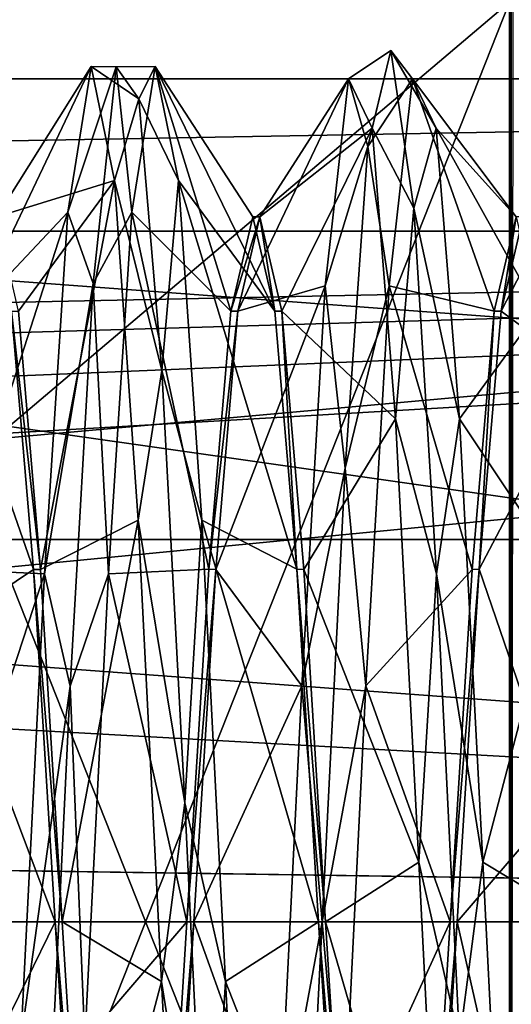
# Model space of a CAD drawing. Header units: millimetres. Extents: x -125 to 171, y -35 to 1363.
# Tile 157 of 256: x 151.66 to 154, y -0.39 to 4.29. Entities that reach past the tile are written whole.
import ezdxf

# ---------------------------------------------------------------- set-up
doc = ezdxf.new("R2010")
doc.units = ezdxf.units.MM
doc.header["$LTSCALE"] = 65.185185
for name, color, linetype in [('1014', 7, 'CONTINUOUS'), ('1015', 7, 'CONTINUOUS'), ('1031', 7, 'CONTINUOUS'), ('1032', 7, 'CONTINUOUS'), ('1033', 7, 'CONTINUOUS'), ('729', 7, 'CONTINUOUS'), ('730', 7, 'CONTINUOUS'), ('734', 7, 'CONTINUOUS'), ('753', 7, 'CONTINUOUS'), ('754', 7, 'CONTINUOUS'), ('779', 7, 'CONTINUOUS'), ('780', 7, 'CONTINUOUS'), ('781', 7, 'CONTINUOUS'), ('814', 7, 'CONTINUOUS'), ('822', 7, 'CONTINUOUS'), ('909', 7, 'CONTINUOUS'), ('918', 7, 'CONTINUOUS')]:
    doc.layers.add(name, color=color, linetype=linetype)

msp = doc.modelspace()

# ---------------------------------------------------------------- linework, layer by layer
at = {"layer": '1014', "linetype": 'CONTINUOUS'}
for points in [[(151.8666, 0, 3.35), (151.9707, -1.6749, 2.9013), (151.8334, 0, 3.35), (151.8666, 0, 3.35)], [(151.9707, -1.6749, 2.9013), (151.9376, -1.675, 2.9012), (151.8334, 0, 3.35), (151.9707, -1.6749, 2.9013)], [(152.3874, -1.6749, -2.9012), (152.4916, 0, -3.35), (152.3542, -1.6749, -2.9012), (152.3874, -1.6749, -2.9012)], [(152.4916, 0, -3.35), (152.4584, 0, -3.35), (152.3542, -1.6749, -2.9012), (152.4916, 0, -3.35)]]:
    msp.add_3dface(points, dxfattribs=at)
at = {"layer": '1015', "linetype": 'CONTINUOUS'}
for points in [[(153.1166, 0, 3.35), (153.2208, -1.675, 2.9012), (153.0834, 0, 3.35), (153.1166, 0, 3.35)], [(153.2208, -1.675, 2.9012), (153.1876, -1.675, 2.9012), (153.0834, 0, 3.35), (153.2208, -1.675, 2.9012)], [(153.6374, -1.6749, -2.9013), (153.7416, 0, -3.35), (153.6042, -1.675, -2.9012), (153.6374, -1.6749, -2.9013)], [(153.7416, 0, -3.35), (153.7084, 0, -3.35), (153.6042, -1.675, -2.9012), (153.7416, 0, -3.35)]]:
    msp.add_3dface(points, dxfattribs=at)
at = {"layer": '1031', "linetype": 'CONTINUOUS'}
for points in [[(151.6582, 2.9013, 1.6748), (151.7624, 1.6749, 2.9012), (151.6251, 2.9012, 1.6749), (151.6582, 2.9013, 1.6748)], [(151.7624, 1.6749, 2.9012), (151.7292, 1.6749, 2.9012), (151.6251, 2.9012, 1.6749), (151.7624, 1.6749, 2.9012)], [(151.7624, 1.6749, 2.9012), (151.8666, 0, 3.35), (151.7292, 1.6749, 2.9012), (151.7624, 1.6749, 2.9012)], [(151.8666, 0, 3.35), (151.8334, 0, 3.35), (151.7292, 1.6749, 2.9012), (151.8666, 0, 3.35)]]:
    msp.add_3dface(points, dxfattribs=at)
at = {"layer": '1032', "linetype": 'CONTINUOUS'}
for points in [[(152.6999, 2.9012, -1.6749), (152.8041, 3.35, 0.0001), (152.6667, 2.9013, -1.6749), (152.6999, 2.9012, -1.6749)], [(152.8041, 3.35, 0.0001), (152.7709, 3.35, 0), (152.6667, 2.9013, -1.6749), (152.8041, 3.35, 0.0001)], [(152.8041, 3.35, 0.0001), (152.8751, 2.9013, 1.6749), (152.7709, 3.35, 0), (152.8041, 3.35, 0.0001)], [(152.8041, 3.35, 0.0001), (152.9083, 2.9012, 1.675), (152.8751, 2.9013, 1.6749), (152.8041, 3.35, 0.0001)], [(152.6999, 2.9012, -1.6749), (152.6667, 2.9013, -1.6749), (152.5626, 1.675, -2.9012), (152.6999, 2.9012, -1.6749)], [(152.5958, 1.6749, -2.9012), (152.6999, 2.9012, -1.6749), (152.5626, 1.675, -2.9012), (152.5958, 1.6749, -2.9012)], [(152.9083, 2.9012, 1.675), (152.9792, 1.675, 2.9012), (152.8751, 2.9013, 1.6749), (152.9083, 2.9012, 1.675)], [(152.9083, 2.9012, 1.675), (153.0124, 1.6749, 2.9013), (152.9792, 1.675, 2.9012), (152.9083, 2.9012, 1.675)], [(152.5958, 1.6749, -2.9012), (152.5626, 1.675, -2.9012), (152.4584, 0, -3.35), (152.5958, 1.6749, -2.9012)], [(152.4916, 0, -3.35), (152.5958, 1.6749, -2.9012), (152.4584, 0, -3.35), (152.4916, 0, -3.35)], [(153.0124, 1.6749, 2.9013), (153.1166, 0, 3.35), (152.9792, 1.675, 2.9012), (153.0124, 1.6749, 2.9013)], [(153.1166, 0, 3.35), (153.0834, 0, 3.35), (152.9792, 1.675, 2.9012), (153.1166, 0, 3.35)]]:
    msp.add_3dface(points, dxfattribs=at)
at = {"layer": '1033', "linetype": 'CONTINUOUS'}
for points in [[(153.9499, 2.9013, -1.6748), (154.0209, 3.35, 0), (153.9167, 2.9013, -1.6749), (153.9499, 2.9013, -1.6748)], [(153.9499, 2.9013, -1.6748), (154.0541, 3.35, 0.0002), (154.0209, 3.35, 0), (153.9499, 2.9013, -1.6748)], [(153.8458, 1.675, -2.9012), (153.9167, 2.9013, -1.6749), (153.8126, 1.6749, -2.9012), (153.8458, 1.675, -2.9012)], [(153.8458, 1.675, -2.9012), (153.9499, 2.9013, -1.6748), (153.9167, 2.9013, -1.6749), (153.8458, 1.675, -2.9012)], [(153.7416, 0, -3.35), (153.8458, 1.675, -2.9012), (153.7084, 0, -3.35), (153.7416, 0, -3.35)], [(153.8458, 1.675, -2.9012), (153.8126, 1.6749, -2.9012), (153.7084, 0, -3.35), (153.8458, 1.675, -2.9012)]]:
    msp.add_3dface(points, dxfattribs=at)
at = {"layer": '729', "linetype": 'CONTINUOUS'}
for points in [[(168.1, 6.9259, 19.0288), (168.1, 0, 20.25), (119.6, 6.9259, 19.0288), (168.1, 6.9259, 19.0288)], [(119.6, 6.9259, 19.0288), (168.1, 0, 20.25), (132.1, 2.671, 20.0731), (119.6, 6.9259, 19.0288)], [(132.1, 2.671, 20.0731), (168.1, 0, 20.25), (133.5094, 1.9229, 20.1585), (132.1, 2.671, 20.0731)], [(133.5094, 1.9229, 20.1585), (168.1, 0, 20.25), (134.2558, 0.5, 20.2438), (133.5094, 1.9229, 20.1585)], [(134.2558, 0.5, 20.2438), (168.1, 0, 20.25), (134.1515, 0.5, 20.2438), (134.2558, 0.5, 20.2438)], [(134.1515, 0.5, 20.2438), (168.1, 0, 20.25), (134.2, 0, 20.25), (134.1515, 0.5, 20.2438)], [(168.1, 0, 20.25), (168.1, -6.9259, 19.0288), (134.2, 0, 20.25), (168.1, 0, 20.25)], [(134.2, 0, 20.25), (168.1, -6.9259, 19.0288), (134.2558, -0.5, 20.2438), (134.2, 0, 20.25)]]:
    msp.add_3dface(points, dxfattribs=at)
at = {"layer": '730', "linetype": 'CONTINUOUS'}
for points in [[(168.1, 3.2821, 9.7103), (127.6, 3.2821, 9.7103), (131.6, 2.5323, 9.9323), (168.1, 3.2821, 9.7103)], [(132.9029, 2.25, 10), (168.1, 3.2821, 9.7103), (131.6, 2.5323, 9.9323), (132.9029, 2.25, 10)], [(133.444, 1.8329, 10.0848), (168.1, 3.2821, 9.7103), (132.9029, 2.25, 10), (133.444, 1.8329, 10.0848)], [(133.8577, 1.2895, 10.1686), (168.1, 3.2821, 9.7103), (133.444, 1.8329, 10.0848), (133.8577, 1.2895, 10.1686)], [(134.2, 0, 10.25), (168.1, 3.2821, 9.7103), (133.8577, 1.2895, 10.1686), (134.2, 0, 10.25)], [(168.1, 0, 10.25), (168.1, 3.2821, 9.7103), (134.2, 0, 10.25), (168.1, 0, 10.25)], [(168.1, -3.2821, 9.7103), (168.1, 0, 10.25), (127.6, -3.2821, 9.7103), (168.1, -3.2821, 9.7103)], [(127.6, -3.2821, 9.7103), (168.1, 0, 10.25), (131.6, -2.5323, 9.9323), (127.6, -3.2821, 9.7103)], [(131.6, -2.5323, 9.9323), (168.1, 0, 10.25), (132.2708, -2.4605, 9.9503), (131.6, -2.5323, 9.9323)], [(132.2708, -2.4605, 9.9503), (168.1, 0, 10.25), (132.9029, -2.25, 10), (132.2708, -2.4605, 9.9503)], [(132.9029, -2.25, 10), (168.1, 0, 10.25), (133.444, -1.8329, 10.0848), (132.9029, -2.25, 10)], [(133.444, -1.8329, 10.0848), (168.1, 0, 10.25), (133.8577, -1.2895, 10.1686), (133.444, -1.8329, 10.0848)], [(133.8577, -1.2895, 10.1686), (168.1, 0, 10.25), (134.2, 0, 10.25), (133.8577, -1.2895, 10.1686)]]:
    msp.add_3dface(points, dxfattribs=at)
at = {"layer": '734', "linetype": 'CONTINUOUS'}
for points in [[(168.1, 10.8232, -17.115), (125.6246, 5.9594, -19.3532), (168.1, 3.7835, -19.8934), (168.1, 10.8232, -17.115)], [(125.6246, 5.9594, -19.3532), (126.0427, 0, -20.25), (168.1, 3.7835, -19.8934), (125.6246, 5.9594, -19.3532)], [(168.1, 3.7835, -19.8934), (126.0427, 0, -20.25), (168.1, -3.7835, -19.8934), (168.1, 3.7835, -19.8934)], [(126.0427, 0, -20.25), (125.6246, -5.9594, -19.3532), (168.1, -3.7835, -19.8934), (126.0427, 0, -20.25)]]:
    msp.add_3dface(points, dxfattribs=at)
at = {"layer": '753', "linetype": 'CONTINUOUS'}
for points in [[(124.1, 1.8174, -8.0473), (124.1, 5.0999, -6.4849), (168.1, 1.8175, -8.0473), (124.1, 1.8174, -8.0473)], [(124.1, 5.0999, -6.4849), (168.1, 5.0998, -6.4849), (168.1, 1.8175, -8.0473), (124.1, 5.0999, -6.4849)], [(124.1, 1.8174, -8.0473), (168.1, 1.8175, -8.0473), (168.1, -1.8175, -8.0473), (124.1, 1.8174, -8.0473)], [(124.1, -1.8174, -8.0473), (124.1, 1.8174, -8.0473), (168.1, -1.8175, -8.0473), (124.1, -1.8174, -8.0473)]]:
    msp.add_3dface(points, dxfattribs=at)
at = {"layer": '754', "linetype": 'CONTINUOUS'}
for points in [[(168.1, 4.0058, 7.8442), (168.1, 5.303, 6.3199), (127.6, 4.0058, 7.8442), (168.1, 4.0058, 7.8442)], [(168.1, 5.303, 6.3199), (127.6, 5.303, 6.3199), (127.6, 4.0058, 7.8442), (168.1, 5.303, 6.3199)], [(127.6, 3.2821, 9.7103), (168.1, 3.2821, 9.7103), (168.1, 4.0058, 7.8442), (127.6, 3.2821, 9.7103)], [(127.6, 3.2821, 9.7103), (168.1, 4.0058, 7.8442), (127.6, 4.0058, 7.8442), (127.6, 3.2821, 9.7103)]]:
    msp.add_3dface(points, dxfattribs=at)
at = {"layer": '779', "linetype": 'CONTINUOUS'}
for points in [[(153.3174, 3.6847, -1.9093), (153.4261, 4.1403, 0.2832), (153.226, 4.0049, -0.7062), (153.3174, 3.6847, -1.9093)], [(153.226, 4.0049, -0.7062), (153.4261, 4.1403, 0.2832), (153.3371, 3.7706, 1.5234), (153.226, 4.0049, -0.7062)], [(153.4261, 4.1403, 0.2832), (153.3174, 3.6847, -1.9093), (153.5296, 4.0049, -0.7062), (153.4261, 4.1403, 0.2832)], [(153.4261, 4.1403, 0.2832), (153.5348, 3.3904, 2.3932), (153.3371, 3.7706, 1.5234), (153.4261, 4.1403, 0.2832)], [(153.5348, 3.3904, 2.3932), (153.4261, 4.1403, 0.2832), (153.6407, 3.7706, 1.5234), (153.5348, 3.3904, 2.3932)], [(153.6407, 3.7706, 1.5234), (153.4261, 4.1403, 0.2832), (153.5296, 4.0049, -0.7062), (153.6407, 3.7706, 1.5234)], [(151.8926, 3.3715, -2.2741), (152.1217, 4.0632, -0.8443), (152.0037, 4.0642, -0.1419), (151.8926, 3.3715, -2.2741)], [(152.013, 3.033, -2.8326), (152.1217, 4.0632, -0.8443), (151.8926, 3.3715, -2.2741), (152.013, 3.033, -2.8326)], [(152.1217, 4.0632, -0.8443), (152.2304, 3.9104, 1.3898), (152.0037, 4.0642, -0.1419), (152.1217, 4.0632, -0.8443)], [(152.0037, 4.0642, -0.1419), (152.2304, 3.9104, 1.3898), (152.1149, 3.5219, 2.0334), (152.0037, 4.0642, -0.1419)], [(152.1217, 4.0632, -0.8443), (152.013, 3.033, -2.8326), (152.1963, 3.3715, -2.2741), (152.1217, 4.0632, -0.8443)], [(152.2304, 3.9104, 1.3898), (152.1217, 4.0632, -0.8443), (152.3074, 4.0642, -0.1419), (152.2304, 3.9104, 1.3898)], [(152.3074, 4.0642, -0.1419), (152.1217, 4.0632, -0.8443), (152.1963, 3.3715, -2.2741), (152.3074, 4.0642, -0.1419)], [(152.4185, 3.5219, 2.0334), (152.2304, 3.9104, 1.3898), (152.3074, 4.0642, -0.1419), (152.4185, 3.5219, 2.0334)], [(153.1149, 3.0222, -2.7212), (153.3174, 3.6847, -1.9093), (153.226, 4.0049, -0.7062), (153.1149, 3.0222, -2.7212)], [(153.5296, 4.0049, -0.7062), (153.3174, 3.6847, -1.9093), (153.4185, 3.0222, -2.7212), (153.5296, 4.0049, -0.7062)], [(152.2304, 3.9104, 1.3898), (152.3391, 2.619, 3.2192), (152.1149, 3.5219, 2.0334), (152.2304, 3.9104, 1.3898)], [(152.3391, 2.619, 3.2192), (152.2304, 3.9104, 1.3898), (152.4185, 3.5219, 2.0334), (152.3391, 2.619, 3.2192)], [(153.3371, 3.7706, 1.5234), (153.5348, 3.3904, 2.3932), (153.4482, 2.3904, 3.29), (153.3371, 3.7706, 1.5234)], [(153.7518, 2.3904, 3.29), (153.5348, 3.3904, 2.3932), (153.6407, 3.7706, 1.5234), (153.7518, 2.3904, 3.29)], [(153.2087, 2.1563, -3.5458), (153.3174, 3.6847, -1.9093), (153.1149, 3.0222, -2.7212), (153.2087, 2.1563, -3.5458)], [(153.3174, 3.6847, -1.9093), (153.2087, 2.1563, -3.5458), (153.4185, 3.0222, -2.7212), (153.3174, 3.6847, -1.9093)], [(152.1149, 3.5219, 2.0334), (152.3391, 2.619, 3.2192), (152.226, 1.9092, 3.5907), (152.1149, 3.5219, 2.0334)], [(152.5296, 1.9092, 3.5907), (152.3391, 2.619, 3.2192), (152.4185, 3.5219, 2.0334), (152.5296, 1.9092, 3.5907)], [(151.7815, 1.6541, -3.7151), (152.013, 3.033, -2.8326), (151.8926, 3.3715, -2.2741), (151.7815, 1.6541, -3.7151)], [(152.1963, 3.3715, -2.2741), (152.013, 3.033, -2.8326), (152.0851, 1.6541, -3.7151), (152.1963, 3.3715, -2.2741)], [(153.5348, 3.3904, 2.3932), (153.6435, 1.6534, 3.8064), (153.4482, 2.3904, 3.29), (153.5348, 3.3904, 2.3932)], [(153.6435, 1.6534, 3.8064), (153.5348, 3.3904, 2.3932), (153.7518, 2.3904, 3.29), (153.6435, 1.6534, 3.8064)], [(151.9043, 1.1197, -3.9961), (152.013, 3.033, -2.8326), (151.7815, 1.6541, -3.7151), (151.9043, 1.1197, -3.9961)], [(152.013, 3.033, -2.8326), (151.9043, 1.1197, -3.9961), (152.0851, 1.6541, -3.7151), (152.013, 3.033, -2.8326)], [(153.0037, 1.1209, -3.9092), (153.2087, 2.1563, -3.5458), (153.1149, 3.0222, -2.7212), (153.0037, 1.1209, -3.9092)], [(153.4185, 3.0222, -2.7212), (153.2087, 2.1563, -3.5458), (153.3074, 1.1209, -3.9092), (153.4185, 3.0222, -2.7212)], [(152.3391, 2.619, 3.2192), (152.4478, 0.5651, 4.1113), (152.226, 1.9092, 3.5907), (152.3391, 2.619, 3.2192)], [(152.4478, 0.5651, 4.1113), (152.3391, 2.619, 3.2192), (152.5296, 1.9092, 3.5907), (152.4478, 0.5651, 4.1113)], [(153.4482, 2.3904, 3.29), (153.6435, 1.6534, 3.8064), (153.5593, 0.2837, 4.0568), (153.4482, 2.3904, 3.29)], [(153.8629, 0.2837, 4.0568), (153.6435, 1.6534, 3.8064), (153.7518, 2.3904, 3.29), (153.8629, 0.2837, 4.0568)], [(153.1, 0, -4.15), (153.2087, 2.1563, -3.5458), (153.0037, 1.1209, -3.9092), (153.1, 0, -4.15)], [(153.2087, 2.1563, -3.5458), (153.1, 0, -4.15), (153.3074, 1.1209, -3.9092), (153.2087, 2.1563, -3.5458)], [(152.226, 1.9092, 3.5907), (152.4478, 0.5651, 4.1113), (152.3371, -0.2837, 4.0568), (152.226, 1.9092, 3.5907)], [(152.6407, -0.2837, 4.0568), (152.4478, 0.5651, 4.1113), (152.5296, 1.9092, 3.5907), (152.6407, -0.2837, 4.0568)], [(151.6704, -0.566, -4.0271), (151.9043, 1.1197, -3.9961), (151.7815, 1.6541, -3.7151), (151.6704, -0.566, -4.0271)], [(152.0851, 1.6541, -3.7151), (151.9043, 1.1197, -3.9961), (151.974, -0.566, -4.0271), (152.0851, 1.6541, -3.7151)], [(153.6435, 1.6534, 3.8064), (153.7522, -0.5651, 4.1113), (153.5593, 0.2837, 4.0568), (153.6435, 1.6534, 3.8064)], [(153.7522, -0.5651, 4.1113), (153.6435, 1.6534, 3.8064), (153.8629, 0.2837, 4.0568), (153.7522, -0.5651, 4.1113)], [(151.7957, -1.1197, -3.9961), (151.9043, 1.1197, -3.9961), (151.6704, -0.566, -4.0271), (151.7957, -1.1197, -3.9961)], [(151.9043, 1.1197, -3.9961), (151.7957, -1.1197, -3.9961), (151.974, -0.566, -4.0271), (151.9043, 1.1197, -3.9961)], [(152.8926, -1.1209, -3.9092), (153.1, 0, -4.15), (153.0037, 1.1209, -3.9092), (152.8926, -1.1209, -3.9092)], [(153.3074, 1.1209, -3.9092), (153.1, 0, -4.15), (153.1963, -1.1209, -3.9092), (153.3074, 1.1209, -3.9092)], [(152.4478, 0.5651, 4.1113), (152.5565, -1.6534, 3.8064), (152.3371, -0.2837, 4.0568), (152.4478, 0.5651, 4.1113)], [(152.5565, -1.6534, 3.8064), (152.4478, 0.5651, 4.1113), (152.6407, -0.2837, 4.0568), (152.5565, -1.6534, 3.8064)], [(153.5593, 0.2837, 4.0568), (153.7522, -0.5651, 4.1113), (153.6704, -1.9092, 3.5907), (153.5593, 0.2837, 4.0568)], [(153.974, -1.9092, 3.5907), (153.7522, -0.5651, 4.1113), (153.8629, 0.2837, 4.0568), (153.974, -1.9092, 3.5907)], [(152.9913, -2.1563, -3.5458), (153.1, 0, -4.15), (152.8926, -1.1209, -3.9092), (152.9913, -2.1563, -3.5458)], [(153.1, 0, -4.15), (152.9913, -2.1563, -3.5458), (153.1963, -1.1209, -3.9092), (153.1, 0, -4.15)], [(152.3371, -0.2837, 4.0568), (152.5565, -1.6534, 3.8064), (152.4482, -2.3904, 3.29), (152.3371, -0.2837, 4.0568)], [(152.7518, -2.3904, 3.29), (152.5565, -1.6534, 3.8064), (152.6407, -0.2837, 4.0568), (152.7518, -2.3904, 3.29)]]:
    msp.add_3dface(points, dxfattribs=at)
at = {"layer": '780', "linetype": 'CONTINUOUS'}
for points in [[(151.8926, 3.3715, -2.2741), (152.0037, 4.0642, -0.1419), (151.4499, 2.9012, -1.675), (151.8926, 3.3715, -2.2741)], [(151.4499, 2.9012, -1.675), (152.0037, 4.0642, -0.1419), (151.5541, 3.35, -0.0002), (151.4499, 2.9012, -1.675)], [(152.0037, 4.0642, -0.1419), (152.1149, 3.5219, 2.0334), (151.5541, 3.35, -0.0002), (152.0037, 4.0642, -0.1419)], [(153.1149, 3.0222, -2.7212), (153.226, 4.0049, -0.7062), (152.6999, 2.9012, -1.6749), (153.1149, 3.0222, -2.7212)], [(152.6999, 2.9012, -1.6749), (153.226, 4.0049, -0.7062), (152.8041, 3.35, 0.0001), (152.6999, 2.9012, -1.6749)], [(153.226, 4.0049, -0.7062), (153.3371, 3.7706, 1.5234), (152.8041, 3.35, 0.0001), (153.226, 4.0049, -0.7062)], [(154.3371, 2.614, -3.1153), (154.4482, 3.8677, -1.2567), (153.9499, 2.9013, -1.6748), (154.3371, 2.614, -3.1153)], [(153.9499, 2.9013, -1.6748), (154.4482, 3.8677, -1.2567), (154.0541, 3.35, 0.0002), (153.9499, 2.9013, -1.6748)], [(152.8041, 3.35, 0.0001), (153.3371, 3.7706, 1.5234), (152.9083, 2.9012, 1.675), (152.8041, 3.35, 0.0001)], [(153.3371, 3.7706, 1.5234), (153.4482, 2.3904, 3.29), (152.9083, 2.9012, 1.675), (153.3371, 3.7706, 1.5234)], [(151.5541, 3.35, -0.0002), (152.1149, 3.5219, 2.0334), (151.6582, 2.9013, 1.6748), (151.5541, 3.35, -0.0002)], [(151.6582, 2.9013, 1.6748), (152.1149, 3.5219, 2.0334), (151.7624, 1.6749, 2.9012), (151.6582, 2.9013, 1.6748)], [(152.1149, 3.5219, 2.0334), (152.226, 1.9092, 3.5907), (151.7624, 1.6749, 2.9012), (152.1149, 3.5219, 2.0334)], [(151.7815, 1.6541, -3.7151), (151.8926, 3.3715, -2.2741), (151.3457, 1.6749, -2.9013), (151.7815, 1.6541, -3.7151)], [(151.3457, 1.6749, -2.9013), (151.8926, 3.3715, -2.2741), (151.4499, 2.9012, -1.675), (151.3457, 1.6749, -2.9013)], [(153.0037, 1.1209, -3.9092), (153.1149, 3.0222, -2.7212), (152.5958, 1.6749, -2.9012), (153.0037, 1.1209, -3.9092)], [(152.5958, 1.6749, -2.9012), (153.1149, 3.0222, -2.7212), (152.6999, 2.9012, -1.6749), (152.5958, 1.6749, -2.9012)], [(152.9083, 2.9012, 1.675), (153.4482, 2.3904, 3.29), (153.0124, 1.6749, 2.9013), (152.9083, 2.9012, 1.675)], [(153.8458, 1.675, -2.9012), (154.3371, 2.614, -3.1153), (153.9499, 2.9013, -1.6748), (153.8458, 1.675, -2.9012)], [(154.226, 0.566, -4.0271), (154.3371, 2.614, -3.1153), (153.8458, 1.675, -2.9012), (154.226, 0.566, -4.0271)], [(153.4482, 2.3904, 3.29), (153.5593, 0.2837, 4.0568), (153.0124, 1.6749, 2.9013), (153.4482, 2.3904, 3.29)], [(151.7624, 1.6749, 2.9012), (152.226, 1.9092, 3.5907), (151.8666, 0, 3.35), (151.7624, 1.6749, 2.9012)], [(152.226, 1.9092, 3.5907), (152.3371, -0.2837, 4.0568), (151.8666, 0, 3.35), (152.226, 1.9092, 3.5907)], [(151.2416, 0, -3.35), (151.7815, 1.6541, -3.7151), (151.3457, 1.6749, -2.9013), (151.2416, 0, -3.35)], [(151.6704, -0.566, -4.0271), (151.7815, 1.6541, -3.7151), (151.2416, 0, -3.35), (151.6704, -0.566, -4.0271)], [(152.4916, 0, -3.35), (153.0037, 1.1209, -3.9092), (152.5958, 1.6749, -2.9012), (152.4916, 0, -3.35)], [(153.0124, 1.6749, 2.9013), (153.5593, 0.2837, 4.0568), (153.1166, 0, 3.35), (153.0124, 1.6749, 2.9013)], [(153.7416, 0, -3.35), (154.226, 0.566, -4.0271), (153.8458, 1.675, -2.9012), (153.7416, 0, -3.35)], [(152.8926, -1.1209, -3.9092), (153.0037, 1.1209, -3.9092), (152.4916, 0, -3.35), (152.8926, -1.1209, -3.9092)], [(154.1149, -1.6541, -3.7151), (154.226, 0.566, -4.0271), (153.7416, 0, -3.35), (154.1149, -1.6541, -3.7151)], [(153.5593, 0.2837, 4.0568), (153.6704, -1.9092, 3.5907), (153.1166, 0, 3.35), (153.5593, 0.2837, 4.0568)], [(151.1374, -1.675, -2.9012), (151.6704, -0.566, -4.0271), (151.2416, 0, -3.35), (151.1374, -1.675, -2.9012)], [(151.8666, 0, 3.35), (152.3371, -0.2837, 4.0568), (151.9707, -1.6749, 2.9013), (151.8666, 0, 3.35)], [(152.3874, -1.6749, -2.9012), (152.8926, -1.1209, -3.9092), (152.4916, 0, -3.35), (152.3874, -1.6749, -2.9012)], [(153.1166, 0, 3.35), (153.6704, -1.9092, 3.5907), (153.2208, -1.675, 2.9012), (153.1166, 0, 3.35)], [(153.6374, -1.6749, -2.9013), (154.1149, -1.6541, -3.7151), (153.7416, 0, -3.35), (153.6374, -1.6749, -2.9013)], [(152.3371, -0.2837, 4.0568), (152.4482, -2.3904, 3.29), (151.9707, -1.6749, 2.9013), (152.3371, -0.2837, 4.0568)]]:
    msp.add_3dface(points, dxfattribs=at)
at = {"layer": '781', "linetype": 'CONTINUOUS'}
for points in [[(152.3074, 4.0642, -0.1419), (152.1963, 3.3715, -2.2741), (152.6667, 2.9013, -1.6749), (152.3074, 4.0642, -0.1419)], [(152.4185, 3.5219, 2.0334), (152.3074, 4.0642, -0.1419), (152.8751, 2.9013, 1.6749), (152.4185, 3.5219, 2.0334)], [(152.8751, 2.9013, 1.6749), (152.3074, 4.0642, -0.1419), (152.7709, 3.35, 0), (152.8751, 2.9013, 1.6749)], [(152.7709, 3.35, 0), (152.3074, 4.0642, -0.1419), (152.6667, 2.9013, -1.6749), (152.7709, 3.35, 0)], [(153.5296, 4.0049, -0.7062), (153.4185, 3.0222, -2.7212), (153.9167, 2.9013, -1.6749), (153.5296, 4.0049, -0.7062)], [(153.6407, 3.7706, 1.5234), (153.5296, 4.0049, -0.7062), (154.0209, 3.35, 0), (153.6407, 3.7706, 1.5234)], [(154.0209, 3.35, 0), (153.5296, 4.0049, -0.7062), (153.9167, 2.9013, -1.6749), (154.0209, 3.35, 0)], [(153.7518, 2.3904, 3.29), (153.6407, 3.7706, 1.5234), (154.1251, 2.9013, 1.6749), (153.7518, 2.3904, 3.29)], [(154.1251, 2.9013, 1.6749), (153.6407, 3.7706, 1.5234), (154.0209, 3.35, 0), (154.1251, 2.9013, 1.6749)], [(152.5296, 1.9092, 3.5907), (152.4185, 3.5219, 2.0334), (152.9792, 1.675, 2.9012), (152.5296, 1.9092, 3.5907)], [(152.9792, 1.675, 2.9012), (152.4185, 3.5219, 2.0334), (152.8751, 2.9013, 1.6749), (152.9792, 1.675, 2.9012)], [(152.1963, 3.3715, -2.2741), (152.0851, 1.6541, -3.7151), (152.5626, 1.675, -2.9012), (152.1963, 3.3715, -2.2741)], [(152.6667, 2.9013, -1.6749), (152.1963, 3.3715, -2.2741), (152.5626, 1.675, -2.9012), (152.6667, 2.9013, -1.6749)], [(151.3074, 1.3909, 3.8215), (151.1963, 3.2046, 2.5037), (151.7292, 1.6749, 2.9012), (151.3074, 1.3909, 3.8215)], [(151.7292, 1.6749, 2.9012), (151.1963, 3.2046, 2.5037), (151.6251, 2.9012, 1.6749), (151.7292, 1.6749, 2.9012)], [(153.4185, 3.0222, -2.7212), (153.3074, 1.1209, -3.9092), (153.8126, 1.6749, -2.9012), (153.4185, 3.0222, -2.7212)], [(153.9167, 2.9013, -1.6749), (153.4185, 3.0222, -2.7212), (153.8126, 1.6749, -2.9012), (153.9167, 2.9013, -1.6749)], [(154.2292, 1.675, 2.9012), (153.7518, 2.3904, 3.29), (154.1251, 2.9013, 1.6749), (154.2292, 1.675, 2.9012)], [(153.8629, 0.2837, 4.0568), (153.7518, 2.3904, 3.29), (154.2292, 1.675, 2.9012), (153.8629, 0.2837, 4.0568)], [(152.6407, -0.2837, 4.0568), (152.5296, 1.9092, 3.5907), (153.0834, 0, 3.35), (152.6407, -0.2837, 4.0568)], [(153.0834, 0, 3.35), (152.5296, 1.9092, 3.5907), (152.9792, 1.675, 2.9012), (153.0834, 0, 3.35)], [(151.8334, 0, 3.35), (151.3074, 1.3909, 3.8215), (151.7292, 1.6749, 2.9012), (151.8334, 0, 3.35)], [(152.0851, 1.6541, -3.7151), (151.974, -0.566, -4.0271), (152.4584, 0, -3.35), (152.0851, 1.6541, -3.7151)], [(152.5626, 1.675, -2.9012), (152.0851, 1.6541, -3.7151), (152.4584, 0, -3.35), (152.5626, 1.675, -2.9012)], [(153.8126, 1.6749, -2.9012), (153.3074, 1.1209, -3.9092), (153.7084, 0, -3.35), (153.8126, 1.6749, -2.9012)], [(154.3334, 0, 3.35), (153.8629, 0.2837, 4.0568), (154.2292, 1.675, 2.9012), (154.3334, 0, 3.35)], [(151.4185, -0.8455, 3.9778), (151.3074, 1.3909, 3.8215), (151.8334, 0, 3.35), (151.4185, -0.8455, 3.9778)], [(153.3074, 1.1209, -3.9092), (153.1963, -1.1209, -3.9092), (153.7084, 0, -3.35), (153.3074, 1.1209, -3.9092)], [(153.974, -1.9092, 3.5907), (153.8629, 0.2837, 4.0568), (154.3334, 0, 3.35), (153.974, -1.9092, 3.5907)], [(151.9376, -1.675, 2.9012), (151.4185, -0.8455, 3.9778), (151.8334, 0, 3.35), (151.9376, -1.675, 2.9012)], [(152.4584, 0, -3.35), (151.974, -0.566, -4.0271), (152.3542, -1.6749, -2.9012), (152.4584, 0, -3.35)], [(153.1876, -1.675, 2.9012), (152.6407, -0.2837, 4.0568), (153.0834, 0, 3.35), (153.1876, -1.675, 2.9012)], [(153.7084, 0, -3.35), (153.1963, -1.1209, -3.9092), (153.6042, -1.675, -2.9012), (153.7084, 0, -3.35)], [(154.4376, -1.6749, 2.9012), (153.974, -1.9092, 3.5907), (154.3334, 0, 3.35), (154.4376, -1.6749, 2.9012)], [(152.7518, -2.3904, 3.29), (152.6407, -0.2837, 4.0568), (153.1876, -1.675, 2.9012), (152.7518, -2.3904, 3.29)]]:
    msp.add_3dface(points, dxfattribs=at)
at = {"layer": '814', "linetype": 'CONTINUOUS'}
for points in [[(153.9895, 4.3701, 21.97), (151.4, 2.1744, 22.0775), (153.9895, -4.3701, 21.97), (153.9895, 4.3701, 21.97)], [(153.9981, 4.37, 21.97), (153.9895, 4.3701, 21.97), (153.9981, -4.3702, 21.97), (153.9981, 4.37, 21.97)], [(153.9981, -4.3702, 21.97), (153.9895, 4.3701, 21.97), (153.9895, -4.3701, 21.97), (153.9981, -4.3702, 21.97)], [(154.0061, -4.369, 21.97), (153.9981, 4.37, 21.97), (153.9981, -4.3702, 21.97), (154.0061, -4.369, 21.97)], [(153.9895, -4.3701, 21.97), (151.4, 2.1744, 22.0775), (151.4, -2.1744, 22.0775), (153.9895, -4.3701, 21.97)]]:
    msp.add_3dface(points, dxfattribs=at)
at = {"layer": '822', "linetype": 'CONTINUOUS'}
for points in [[(153.9895, -4.3701, -21.97), (151.4, -2.1744, -22.0775), (153.9895, 4.3701, -21.97), (153.9895, -4.3701, -21.97)], [(153.9895, 4.3701, -21.97), (151.4, -2.1744, -22.0775), (151.4, 2.1744, -22.0775), (153.9895, 4.3701, -21.97)], [(153.9981, -4.37, -21.97), (153.9895, -4.3701, -21.97), (153.9981, 4.3702, -21.97), (153.9981, -4.37, -21.97)], [(153.9981, 4.3702, -21.97), (153.9895, -4.3701, -21.97), (153.9895, 4.3701, -21.97), (153.9981, 4.3702, -21.97)], [(154.0061, 4.369, -21.97), (153.9981, -4.37, -21.97), (153.9981, 4.3702, -21.97), (154.0061, 4.369, -21.97)]]:
    msp.add_3dface(points, dxfattribs=at)
at = {"layer": '909', "linetype": 'CONTINUOUS'}
msp.add_3dface([(153.9895, 4.3701, 21.97), (151.4, 6.4398, 21.2291), (151.4, 2.1744, 22.0775), (153.9895, 4.3701, 21.97)], dxfattribs=at)
at = {"layer": '918', "linetype": 'CONTINUOUS'}
msp.add_3dface([(153.9895, 4.3701, -21.97), (151.4, 2.1744, -22.0775), (151.4, 6.4398, -21.2291), (153.9895, 4.3701, -21.97)], dxfattribs=at)

doc.saveas('drawing.dxf')
